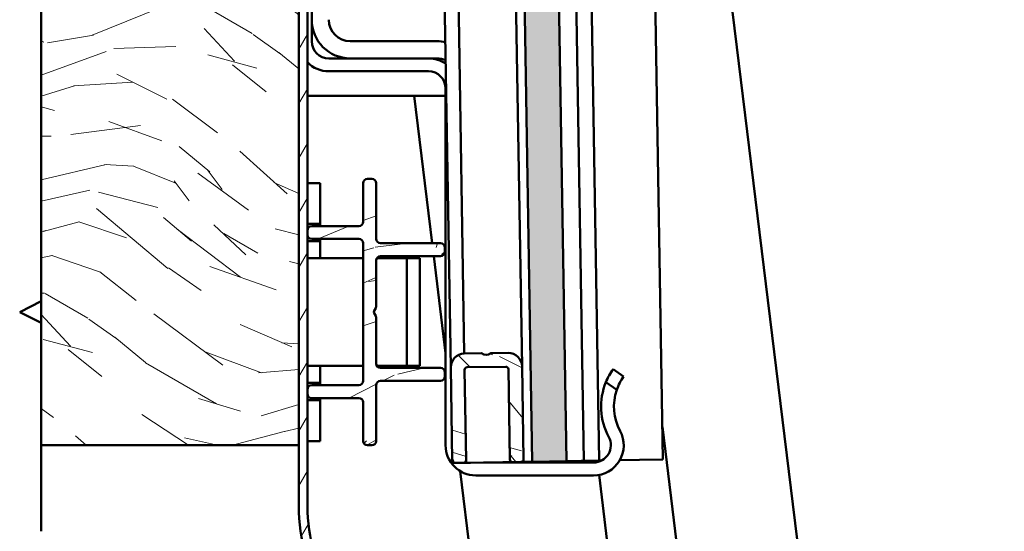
# Model space of a CAD drawing. Header units: millimetres. Extents: x 200 to 13555, y -185 to 8310.
# Tile 62 of 94: x 9220 to 9334, y 2355 to 2414. Entities that reach past the tile are written whole.
import ezdxf

# ---------------------------------------------------------------- set-up
doc = ezdxf.new("R2010")
doc.units = ezdxf.units.MM
doc.header["$LTSCALE"] = 10
doc.layers.add('Schraffur', color=7, linetype='Continuous', lineweight=18)
doc.layers.add('Sichtbare Kanten(DIN)', color=7, linetype='Continuous', lineweight=50)

msp = doc.modelspace()

# ---------------------------------------------------------------- hatches: boundary and pattern name
at = {"layer": 'Schraffur'}
h = msp.add_hatch(dxfattribs=at)
h.set_pattern_fill('WOOD', color=256, scale=38.23228370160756, angle=59.99997778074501, style=0, pattern_type=2)
h.set_pattern_definition([(55.235977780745, (-5.628720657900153, 3.249746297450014), (-243.3889018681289, -345.0921370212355), [4.603778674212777, -455.7747004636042]), (71.309877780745, (-3.003680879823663, 7.031799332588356), (43.35460227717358, 151.5566566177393), [5.848430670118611, -189.0987868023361]), (104.999977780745, (-1.129561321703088, 12.57180220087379), (-33.11013176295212, 19.11616060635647), [4.325485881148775, -49.74325967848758]), (106.847577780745, (-2.24907866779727, 16.74990429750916), (-229.0251446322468, 750.2828242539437), [8.384989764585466, -830.114636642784]), (72.994577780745, (-4.679274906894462, 24.7750072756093), (-105.825244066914, -336.2233821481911), [5.100836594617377, -504.979649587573]), (59.99997778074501, (-3.187478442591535, 29.65280771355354), (-13.99396682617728, 52.22627620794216), [9.558070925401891, -28.67421277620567]), (50.537977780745, (1.591560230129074, 37.93033809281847), (-128.690105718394, -146.4352174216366), [4.651148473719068, -227.9068486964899]), (54.28897778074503, (-14.56845346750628, 8.411108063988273), (-205.1575377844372, -278.8735245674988), [3.842306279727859, -380.3875188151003]), (59.99997778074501, (-12.32573678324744, 11.53095866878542), (-13.99396682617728, 52.22627620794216), [5.734842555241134, -32.49744114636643]), (88.30077778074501, (-9.458313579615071, 16.49747689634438), (11.61660691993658, 478.9089989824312), [5.644920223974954, -558.8489373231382]), (112.124977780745, (-9.290921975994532, 22.13992352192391), (89.08586575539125, -228.0211623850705), [8.71829881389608, -427.1960683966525]), (99.28937778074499, (-12.57448219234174, 30.21624837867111), (-50.85363651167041, 294.2414035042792), [5.433839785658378, -537.9473478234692]), (66.340177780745, (-13.45161611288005, 35.5788156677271), (119.8190369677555, 283.9971022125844), [6.924172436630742, -339.283990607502]), (48.110977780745, (-10.6729106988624, 41.9209606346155), (-366.9582395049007, -406.1902280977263), [7.423371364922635, -734.9124269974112]), (53.28997778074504, (-24.83259113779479, 14.33711601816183), (205.1563722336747, 278.8744647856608), [6.544296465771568, -647.888102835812]), (63.366477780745, (-20.92064241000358, 19.58351358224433), (272.7477719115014, 548.8778759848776), [6.510728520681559, -644.5618941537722]), (93.69007778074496, (-18.00199732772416, 25.40339578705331), (-5.122137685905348, -85.33637044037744), [6.892439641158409, -130.9558943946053]), (107.489577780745, (-18.44558627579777, 32.28152948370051), (-173.0497718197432, 541.3772437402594), [6.223756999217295, -616.1514841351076]), (74.93137778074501, (-20.31602384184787, 38.21758141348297), (110.9477264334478, 421.5607939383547), [5.935256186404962, -587.5881449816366]), (59.99997778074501, (-18.77300549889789, 43.94874582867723), (-13.99396682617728, 52.22627620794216), [4.587874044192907, -33.64440965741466]), (47.00497778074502, (-16.47906693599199, 47.92196041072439), (238.2673831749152, 259.7571925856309), [5.100836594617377, -504.979649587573]), (59.99997778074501, (5.926007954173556, 10.26413767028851), (-13.99396682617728, 52.22627620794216), [0, -38.23228370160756]), (283.151977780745, (3.635751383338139, 17.76697788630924), (-176.7938903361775, 764.2779295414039), [8.384989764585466, -830.1146366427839]), (266.564977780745, (-27.56643665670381, 28.71808993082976), (13.99393741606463, -52.22625961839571), [3.419610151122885, -82.07018483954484]), (248.129977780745, (-27.77132417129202, 25.30463402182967), (-81.58723225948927, -217.7767926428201), [5.406847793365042, -264.9363447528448]), (216.8009777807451, (-29.78538339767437, 20.28689391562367), (-161.8018216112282, -127.3170427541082), [2.911694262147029, -288.2568908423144]), (86.56507778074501, (3.635751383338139, 17.76697788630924), (-13.99402856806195, 52.22623519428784), [4.27448401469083, -81.21531097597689]), (66.709777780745, (3.891860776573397, 22.03379777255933), (-138.9355377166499, -317.1072697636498), [6.544296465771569, -647.8881028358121]), (49.87497778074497, (6.479404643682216, 28.04484152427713), (424.3068922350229, 505.5199772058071), [10.87437022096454, -1076.563760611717]), (49.69497778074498, (-1.986607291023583, 1.146969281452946), (147.8076487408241, 179.5443340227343), [4.274484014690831, -423.1740321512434]), (75.524077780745, (0.7783721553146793, 4.406759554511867), (-110.9471530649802, -421.558718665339), [7.142364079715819, -707.0946173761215]), (102.878877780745, (2.563773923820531, 11.32238916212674), (148.8111767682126, -659.8243767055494), [7.304277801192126, -723.1215907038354]), (94.69517778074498, (0.9357197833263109, 18.44290628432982), (-40.60972355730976, 464.9145773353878), [6.045059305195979, -598.4614064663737]), (69.46227778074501, (0.440908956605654, 24.467676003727), (62.47074175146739, 184.6667881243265), [6.976741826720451, -225.5811788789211]), (53.41797778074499, (2.8885131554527, 31.00098251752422), (-391.1953755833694, -524.6393754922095), [10.00634445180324, -990.6290565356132]), (51.869977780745, (-10.26413767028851, 5.926007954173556), (-147.8067579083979, -179.5448974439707), [5.406847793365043, -264.9363447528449]), (71.309877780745, (-6.925673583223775, 10.17910187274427), (43.35460227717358, 151.5566566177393), [5.848430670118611, -189.0987868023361]), (102.510377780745, (-5.051554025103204, 15.7191047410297), (120.8226926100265, -555.37142572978), [6.223756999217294, -616.1514841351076]), (104.999977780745, (-6.399728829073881, 21.79509633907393), (-33.11013176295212, 19.11616060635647), [7.028928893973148, -47.0398548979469]), (77.35397778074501, (-8.218944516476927, 28.58451224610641), (-116.0694107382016, -506.8946680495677), [6.408915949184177, -634.4800409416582]), (56.63397778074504, (-6.815865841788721, 34.83793942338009), (-338.964238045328, -510.6481324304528), [6.510728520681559, -644.5618941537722]), (42.89697778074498, (-3.235018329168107, 40.27549853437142), (290.4918843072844, 273.7501243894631), [5.200164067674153, -514.8168161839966]), (51.25397778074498, (-18.54166804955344, 10.70504662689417), (166.9226122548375, 212.6552062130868), [5.028654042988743, -497.8378589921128]), (74.93137778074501, (-15.39436550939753, 14.62703933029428), (110.9477264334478, 421.5607939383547), [5.935256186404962, -587.5881449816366]), (92.00537778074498, (-13.85134716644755, 20.35820374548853), (3.749650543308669, -222.8991342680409), [7.213667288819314, -353.4689325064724]), (109.899077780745, (-14.10377456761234, 27.56743865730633), (220.1534715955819, -612.7199182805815), [9.49670811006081, -940.1739117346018]), (75.945377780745, (-17.33611290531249, 36.49712749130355), (-43.35453118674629, -151.5567540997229), [5.566696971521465, -272.7686103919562]), (53.990977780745, (-15.98425610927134, 41.89719069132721), (224.2707644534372, 311.9838591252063), [7.304277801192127, -723.1215907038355]), (36.80097778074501, (-11.68998428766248, 47.80579068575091), (161.8018216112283, 127.317042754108), [2.911694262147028, -288.2568908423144]), (50.537977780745, (-28.47470450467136, 16.4398930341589), (-128.690105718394, -146.4352174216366), [4.651148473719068, -227.9068486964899]), (70.007977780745, (-25.51856351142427, 20.03078452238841), (144.057465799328, 402.4440569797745), [6.59992443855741, -653.3935516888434]), (97.405377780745, (-23.26212085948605, 26.23298982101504), (-82.5919093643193, 621.5948493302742), [8.182052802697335, -810.0235715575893]), (89.054577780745, (8.793431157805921, 15.23065589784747), (1.372601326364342, 308.2353679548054), [3.936243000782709, -389.6901980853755]), (70.784277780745, (8.858379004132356, 19.16637456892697), (-206.5286742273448, -587.1120992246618), [8.17314468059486, -809.140405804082]), (52.87497778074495, (11.54836662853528, 26.8841462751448), (-166.9231547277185, -212.6547413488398), [9.247165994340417, -298.9913691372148])])
h.paths.add_polyline_path([(9279.358287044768, 2362.832053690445), (9283.357738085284, 2362.898321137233), (9265.979100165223, 3411.75435651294), (9261.979649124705, 3411.688089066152)])
h = msp.add_hatch(dxfattribs=at)
h.set_pattern_fill('WOOD', color=256, scale=38.23228370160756, angle=150.00024553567, style=0, pattern_type=2)
h.set_pattern_definition([(145.23624553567, (-3.249719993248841, -5.628735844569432), (345.0932744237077, -243.3872891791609), [4.603778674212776, -455.7747004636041]), (161.31014553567, (-7.031785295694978, -3.003713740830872), (-151.5568592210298, 43.35389402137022), [5.848430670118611, -189.0987868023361]), (195.00024553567, (-12.57179692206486, -1.129620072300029), (-19.11600587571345, -33.11022109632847), [4.325485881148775, -49.74325967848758]), (196.84784553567, (-16.74989378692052, -2.24915694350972), (-750.2817539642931, -229.0286508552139), [8.384989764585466, -830.1146366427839]), (162.99484553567, (-24.77498540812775, -4.679390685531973), (336.2238766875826, -105.823672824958), [5.100836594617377, -504.979649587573]), (150.00024553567, (-29.65279281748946, -3.187617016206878), (-52.22621081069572, -13.99421089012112), [9.558070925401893, -28.67421277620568]), (140.53824553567, (-37.93034553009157, 1.591382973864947), (146.4358188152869, -128.6894213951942), [4.651148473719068, -227.9068486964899]), (144.2892455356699, (-8.411039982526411, -14.56849277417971), (278.8744833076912, -205.1562345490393), [3.842306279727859, -380.3875188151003]), (150.00024553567, (-11.53090106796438, -12.32579066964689), (-52.22621081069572, -13.99421089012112), [5.734842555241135, -32.49744114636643]), (178.30104553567, (-16.49743269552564, -9.458390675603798), (-478.9090532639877, 11.614368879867), [5.644920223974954, -558.8489373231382]), (202.12524553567, (-22.13988010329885, -9.291025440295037), (228.0207460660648, 89.0869313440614), [8.718298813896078, -427.1960683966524]), (189.28964553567, (-30.21618961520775, -12.57462339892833), (-294.2411658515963, -50.85501156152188), [5.433839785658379, -537.9473478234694]), (156.34044553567, (-35.57875280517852, -13.45178237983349), (-283.9976621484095, 119.8177097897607), [6.924172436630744, -339.283990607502]), (138.11124553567, (-41.92091075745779, -10.67310660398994), (406.1919429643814, -366.9563412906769), [7.423371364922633, -734.9124269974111]), (143.2902455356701, (-14.33699997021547, -24.83265813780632), (-278.8754235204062, 205.1550689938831), [6.544296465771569, -647.8881028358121]), (153.36674553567, (-19.58341581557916, -20.92073392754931), (-548.8791505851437, 272.7452068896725), [6.510728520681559, -644.5618941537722]), (183.69034553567, (-25.40331165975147, -18.00211604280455), (85.33639437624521, -5.121738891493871), [6.892439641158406, -130.9558943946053]), (197.48984553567, (-32.28144328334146, -18.4457371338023), (-541.3764350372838, -173.0523017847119), [6.223756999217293, -616.1514841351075]), (164.93164553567, (-38.21748647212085, -20.3162024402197), (-421.5613124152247, 110.9457563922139), [5.935256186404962, -587.5881449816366]), (150.00024553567, (-43.94865809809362, -18.77321088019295), (-52.22621081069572, -13.99421089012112), [4.587874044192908, -33.64440965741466]), (137.00524553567, (-47.92188340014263, -16.47929088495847), (-259.758306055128, 238.2661692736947), [5.100836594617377, -504.979649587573]), (150.00024553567, (-10.26416536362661, 5.925959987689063), (-52.22621081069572, -13.99421089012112), [0, -38.23228370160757]), (13.15224553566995, (-17.76699487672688, 3.635668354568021), (-764.277103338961, -176.7974619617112), [8.384989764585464, -830.1146366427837]), (356.56524553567, (-28.71796110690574, -27.5665708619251), (52.22619422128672, 13.99418147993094), [3.419610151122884, -82.07018483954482]), (338.13024553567, (-25.30450424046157, -27.77144242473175), (217.7771739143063, -81.58621454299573), [5.406847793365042, -264.9363447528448]), (306.80124553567, (-20.28675472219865, -29.78547820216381), (127.3177988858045, -161.8012266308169), [2.911694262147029, -288.2568908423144]), (176.56534553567, (-17.76699487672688, 3.635668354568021), (-52.22616979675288, -13.99427263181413), [4.27448401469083, -81.21531097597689]), (156.71004553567, (-22.03381595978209, 3.89175780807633), (317.1079190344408, -138.9340558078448), [6.544296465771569, -647.8881028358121]), (139.87524553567, (-28.04487180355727, 6.479273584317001), (-505.5219600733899, 424.3045298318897), [10.87437022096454, -1076.563760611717]), (139.69524553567, (-1.146959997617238, -1.986612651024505), (-179.5450247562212, 147.8068096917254), [4.27448401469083, -423.1740321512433]), (165.52434553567, (-4.406763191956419, 0.7783515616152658), (421.5592371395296, -110.9451830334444), [7.142364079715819, -707.0946173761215]), (192.87914553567, (-11.3224011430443, 2.563721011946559), (659.8236812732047, 148.8142602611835), [7.304277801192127, -723.1215907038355]), (184.69544553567, (-18.44291065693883, 0.9356335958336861), (-464.9143875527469, -40.61189619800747), [6.045059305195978, -598.4614064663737]), (159.46254553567, (-24.46767806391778, 0.4407946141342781), (-184.6670800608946, 62.46987876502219), [6.976741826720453, -225.5811788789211]), (143.41824553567, (-31.00099601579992, 2.888368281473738), (524.6412036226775, -391.1929238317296), [10.00634445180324, -990.6290565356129]), (141.8702455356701, (-5.925959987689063, -10.26416536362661), (179.5455881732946, -147.8059188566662), [5.406847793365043, -264.9363447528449]), (161.31014553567, (-10.1790695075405, -6.925721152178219), (-151.5568592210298, 43.35389402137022), [5.848430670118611, -189.0987868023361]), (192.51064553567, (-15.71908113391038, -5.051627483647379), (555.3708610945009, 120.8252879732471), [6.223756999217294, -616.1514841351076]), (195.00024553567, (-21.79506643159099, -6.39983068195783), (-19.11600587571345, -33.11022109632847), [7.028928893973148, -47.0398548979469]), (167.35424553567, (-28.58447383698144, -8.219078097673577), (506.8952104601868, -116.067041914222), [6.408915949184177, -634.4800409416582]), (146.6342455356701, (-34.83790757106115, -6.816028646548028), (510.6497164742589, -338.961851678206), [6.510728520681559, -644.5618941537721]), (132.89724553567, (-40.2754834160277, -3.235206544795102), (-273.7514819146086, 290.4906050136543), [5.200164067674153, -514.8168161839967]), (141.25424553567, (-10.70495997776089, -18.54171807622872), (-212.6559862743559, 166.9216184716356), [5.028654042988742, -497.8378589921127]), (164.93164553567, (-14.62696738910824, -15.3944338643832), (-421.5613124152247, 110.9457563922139), [5.935256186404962, -587.5881449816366]), (182.00564553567, (-20.35813901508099, -13.85144230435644), (222.8991167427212, 3.750692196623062), [7.213667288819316, -353.4689325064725]), (199.89934553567, (-27.56737274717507, -14.10390339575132), (612.7188894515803, 220.1563349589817), [9.49670811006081, -940.1739117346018]), (165.94564553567, (-36.49704647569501, -17.33628346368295), (151.5569567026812, -43.35382293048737), [5.566696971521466, -272.7686103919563]), (143.99124553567, (-41.89711599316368, -15.98445190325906), (-311.9849071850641, 224.2693064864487), [7.304277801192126, -723.1215907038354]), (126.8012455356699, (-47.80573605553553, -11.69020769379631), (-127.3177988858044, 161.801226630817), [2.911694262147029, -288.2568908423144]), (140.53824553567, (-16.43975996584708, -28.47478133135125), (146.4358188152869, -128.6894213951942), [4.651148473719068, -227.9068486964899]), (160.00824553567, (-20.03066526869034, -25.5186571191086), (-402.4447301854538, 144.0555850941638), [6.599924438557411, -653.3935516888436]), (187.40564553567, (-26.23288111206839, -23.26224345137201), (-621.5944633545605, -82.59481420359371), [8.182052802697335, -810.0235715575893]), (179.05484553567, (-15.23069699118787, 8.793359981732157), (-308.2353743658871, 1.371160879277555), [3.936243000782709, -389.6901980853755]), (160.78454553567, (-19.166415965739, 8.858289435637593), (587.11306436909, -206.5259305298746), [8.17314468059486, -809.1404058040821]), (142.87524553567, (-26.88420024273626, 11.54824099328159), (212.655521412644, -166.9221609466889), [9.247165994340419, -298.9913691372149])])
h.paths.add_polyline_path([(9252.175636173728, 2484.737897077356), (9222.175636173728, 2484.737897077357), (9222.175636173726, 2364.737897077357), (9252.175636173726, 2364.737897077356)])
h = msp.add_hatch(dxfattribs=at)
h.set_pattern_fill('ANSI31', color=256, scale=25.4, angle=14.999977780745, style=0)
h.set_pattern_definition([(59.99997778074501, (0, 0), (-2.749630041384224, 1.587501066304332), [])])
edge = h.paths.add_edge_path()
edge.add_line((9253.175636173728, 2478.330897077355), (9252.175636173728, 2478.330897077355))
edge.add_line((9252.175636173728, 2478.330897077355), (9252.175636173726, 2357.673273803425))
edge.add_ellipse((9272.175636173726, 2357.673273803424), major_axis=(-3.284410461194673e-13, -20.00000000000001), ratio=1, start_angle=269.9999999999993, end_angle=286.6992442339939)
edge.add_line((9253.019110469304, 2351.926316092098), (9283.878116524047, 2249.062962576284))
edge.add_ellipse((9280.04681138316, 2247.913571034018), major_axis=(1.149391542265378, -3.831305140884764), ratio=1, start_angle=80.3007557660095, end_angle=90.00000000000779, ccw=False)
edge.add_line((9284.016995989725, 2248.401048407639), (9298.70978348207, 2128.737897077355))
edge.add_line((9298.70978348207, 2128.737897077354), (9299.702329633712, 2128.859766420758))
edge.add_line((9299.702329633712, 2128.859766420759), (9285.009542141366, 2248.522917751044))
edge.add_ellipse((9280.046811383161, 2247.913571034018), major_axis=(-0.6093467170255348, 4.962730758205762), ratio=1, start_angle=269.9999999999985, end_angle=279.6992442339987)
edge.add_line((9284.835942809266, 2249.35031046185), (9253.976936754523, 2352.213663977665))
edge.add_ellipse((9272.175636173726, 2357.673273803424), major_axis=(-5.459609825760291, 18.198699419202), ratio=1, start_angle=73.30075576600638, end_angle=89.9999999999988, ccw=False)
edge.add_line((9253.175636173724, 2357.673273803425), (9253.175636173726, 2478.330897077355))
h = msp.add_hatch(dxfattribs=at)
h.set_pattern_fill('WOOD', color=256, scale=38.23228370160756, angle=30.000022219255, style=0, pattern_type=2)
h.set_pattern_definition([(25.23602221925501, (-3.249746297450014, 5.628720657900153), (-383.3269031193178, -177.164403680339), [4.603778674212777, -455.7747004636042]), (41.30992221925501, (0.9146298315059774, 7.591558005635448), (113.324430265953, 109.5747014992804), [5.848430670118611, -189.0987868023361]), (75.000022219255, (5.307663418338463, 11.4522848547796), (-19.11616060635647, 33.11013176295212), [4.325485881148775, -49.74325967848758]), (76.847622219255, (6.427180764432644, 15.63038695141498), (176.7992259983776, 764.2766952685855), [8.384989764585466, -830.114636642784]), (42.994622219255, (8.335114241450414, 23.7954295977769), (-259.7588559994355, -238.2655697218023), [5.100836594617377, -504.979649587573]), (30.000022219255, (12.06594539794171, 27.27383335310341), (13.99396682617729, 52.22627620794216), [9.558070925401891, -28.67421277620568]), (20.53802221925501, (20.34347577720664, 32.05287202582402), (-184.6664610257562, -62.47170866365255), [4.651148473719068, -227.9068486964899]), (24.28902221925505, (-8.411108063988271, 14.56845346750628), (-317.1082940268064, -138.9330337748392), [3.842306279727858, -380.3875188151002]), (30.000022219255, (-4.908934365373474, 16.14896772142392), (13.99396682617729, 52.22627620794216), [5.734842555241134, -32.49744114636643]), (58.300822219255, (0.05758386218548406, 19.01639092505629), (249.5144590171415, 408.9392492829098), [5.644920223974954, -558.8489373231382]), (82.125022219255, (3.023768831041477, 23.81919954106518), (-36.85977062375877, -242.0150806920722), [8.71829881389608, -427.1960683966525]), (69.289422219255, (4.218277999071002, 32.45528307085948), (103.0799432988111, 280.2474284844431), [5.433839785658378, -537.9473478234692]), (36.340222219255, (6.139937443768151, 37.53797102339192), (245.7647366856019, 186.0393772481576), [6.924172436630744, -339.283990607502]), (18.11102221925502, (11.71743622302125, 41.64108129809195), (-520.8901410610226, -168.2923405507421), [7.423371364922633, -734.9124269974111]), (23.29002221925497, (-14.33711601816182, 24.83259113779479), (317.1077547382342, 138.9344308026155), [6.544296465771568, -647.888102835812]), (33.366522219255, (-8.326072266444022, 27.42013500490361), (510.6451743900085, 338.9686942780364), [6.510728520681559, -644.5618941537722]), (63.690122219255, (-2.888513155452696, 31.00098251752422), (-47.1040312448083, -71.3424323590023), [6.892439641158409, -130.9558943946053]), (77.48962221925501, (0.1663896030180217, 37.17941787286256), (120.8226926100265, 555.3714257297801), [6.223756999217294, -616.1514841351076]), (44.931422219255, (1.514564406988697, 43.25540947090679), (306.8637064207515, 309.6087315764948), [5.935256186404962, -587.5881449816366]), (30.000022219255, (5.716436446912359, 47.44723753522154), (13.99396682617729, 52.22627620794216), [4.587874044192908, -33.64440965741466]), (17.00502221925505, (9.689651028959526, 49.74117609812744), (336.2241209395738, 105.8228967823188), [5.100836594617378, -504.9796495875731]), (30.000022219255, (10.26413767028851, 5.926007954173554), (13.99396682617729, 52.22627620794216), [0, -38.23228370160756]), (253.152022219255, (12.03213147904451, 13.56878783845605), (229.0303825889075, 750.2812253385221), [8.384989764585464, -830.1146366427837]), (236.565022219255, (-9.514219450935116, 38.65380637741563), (-13.9939840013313, -52.22624713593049), [3.419610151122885, -82.07018483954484]), (218.130022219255, (-11.39838298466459, 35.80010914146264), (-179.5448974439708, -147.8067579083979), [5.406847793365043, -264.9363447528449]), (186.801022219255, (-15.65147690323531, 32.46164505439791), (-203.7829865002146, -29.35904060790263), [2.91169426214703, -288.2568908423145]), (56.56512221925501, (12.03213147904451, 13.56878783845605), (13.99389284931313, 52.22627155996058), [4.274484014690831, -81.21531097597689]), (36.709822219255, (14.38733589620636, 17.13590938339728), (-278.8751809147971, -205.1553987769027), [6.544296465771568, -647.888102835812]), (19.87502221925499, (19.63373346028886, 21.04785811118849), (620.220361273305, 225.6401773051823), [10.87437022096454, -1076.563760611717]), (19.69502221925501, (-1.146969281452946, 1.986607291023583), (217.7772824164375, 81.58629890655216), [4.274484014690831, -423.1740321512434]), (45.52412221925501, (2.877467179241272, 3.427181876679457), (-306.8621722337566, -309.6072210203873), [7.142364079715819, -707.0946173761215]), (72.878922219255, (7.881481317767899, 8.52359579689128), (-201.0374279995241, -645.8304165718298), [7.304277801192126, -723.1215907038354]), (64.69522221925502, (10.03179822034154, 15.50417325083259), (197.2879084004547, 422.9328493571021), [6.045059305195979, -598.4614064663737]), (39.46232221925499, (12.61566009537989, 20.96918429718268), (146.4345435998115, 128.6908724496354), [6.976741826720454, -225.5811788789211]), (23.4180222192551, (18.00199732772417, 25.40339578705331), (-601.104620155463, -258.7538054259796), [10.00634445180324, -990.6290565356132]), (21.87002221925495, (-5.926007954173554, 10.26413767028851), (-217.7767926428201, -81.58723225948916), [5.406847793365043, -264.9363447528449]), (41.30992221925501, (-0.9082678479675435, 12.27819689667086), (113.324430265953, 109.5747014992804), [5.848430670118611, -189.0987868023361]), (72.510422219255, (3.484765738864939, 16.13892374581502), (-173.0497718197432, -541.3772437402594), [6.223756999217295, -616.1514841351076]), (75.000022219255, (5.35520330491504, 22.07497567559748), (-19.11616060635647, 33.11013176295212), [7.028928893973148, -47.0398548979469]), (47.354022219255, (7.174418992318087, 28.86439158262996), (-353.9660968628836, -380.9492287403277), [6.408915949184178, -634.4800409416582]), (26.63402221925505, (11.51623070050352, 33.57848240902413), (-548.8754957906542, -272.7525617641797), [6.510728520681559, -644.5618941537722]), (12.89702221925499, (17.3361129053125, 36.49712749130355), (388.4483423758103, 91.82892113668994), [5.200164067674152, -514.8168161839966]), (21.25402221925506, (-10.70504662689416, 18.54166804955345), (250.8867476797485, 100.7036992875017), [5.028654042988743, -497.8378589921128]), (44.931422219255, (-6.018407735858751, 20.36456572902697), (306.8637064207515, 309.6087315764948), [5.935256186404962, -587.5881449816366]), (62.005422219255, (-1.816535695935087, 24.55639379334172), (-108.2021233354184, -194.9112219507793), [7.213667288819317, -353.4689325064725]), (79.899122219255, (1.569468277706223, 30.92599069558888), (-115.7009630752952, -640.7078401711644), [9.496708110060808, -940.1739117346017]), (45.94542221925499, (3.235018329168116, 40.27549853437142), (-113.3244174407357, -109.5748214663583), [5.566696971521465, -272.7686103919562]), (23.99102221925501, (7.105789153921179, 44.27616505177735), (350.2159863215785, 158.0508369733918), [7.304277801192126, -723.1215907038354]), (6.801022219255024, (13.77903533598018, 47.24603201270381), (203.7829865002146, 29.35904060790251), [2.91169426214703, -288.2568908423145]), (20.53802221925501, (-16.43989303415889, 28.47470450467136), (-184.6664610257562, -62.47170866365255), [4.651148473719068, -227.9068486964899]), (40.008022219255, (-12.08435535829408, 30.10644063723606), (325.9792390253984, 276.4982968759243), [6.599924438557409, -653.3935516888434]), (67.40542221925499, (-7.029119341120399, 34.34949058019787), (239.2702834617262, 579.6130706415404), [8.182052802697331, -810.023571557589]), (59.05462221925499, (15.23065589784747, 8.79343115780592), (155.3061850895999, 266.2534787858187), [3.936243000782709, -389.6901980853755]), (40.784322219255, (17.25475909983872, 12.16939115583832), (-472.4148138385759, -405.1900220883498), [8.17314468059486, -809.1404058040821]), (22.87502221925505, (23.44323843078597, 17.50818850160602), (-250.8869850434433, -100.7030254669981), [9.247165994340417, -298.9913691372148])])
edge = h.paths.add_edge_path()
edge.add_ellipse((9259.175636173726, 2372.237897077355), major_axis=(-7.097352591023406e-15, -0.4999999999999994), ratio=1, start_angle=8.142219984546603e-13, end_angle=90.00000000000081)
edge.add_line((9259.675636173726, 2372.237897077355), (9259.675636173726, 2388.237897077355))
edge.add_ellipse((9259.175636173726, 2388.237897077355), major_axis=(0.4999999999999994, -7.097352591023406e-15), ratio=1, start_angle=8.142219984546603e-13, end_angle=90.00000000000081)
edge.add_line((9259.175636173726, 2388.737897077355), (9253.675636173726, 2388.737897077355))
edge.add_ellipse((9253.675636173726, 2389.237897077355), major_axis=(-9.317798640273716e-15, -0.4999999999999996), ratio=1, start_angle=270.0000000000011, end_angle=360.0000000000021, ccw=False)
edge.add_line((9253.175636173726, 2389.237897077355), (9253.175636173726, 2389.737897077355))
edge.add_ellipse((9253.675636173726, 2389.737897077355), major_axis=(-0.5000000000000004, 7.583075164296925e-15), ratio=1, start_angle=269.9999999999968, end_angle=360.00000000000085, ccw=False)
edge.add_line((9253.675636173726, 2390.237897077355), (9259.175636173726, 2390.237897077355))
edge.add_ellipse((9259.175636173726, 2390.737897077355), major_axis=(-1.042802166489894e-14, -0.5000000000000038), ratio=1, start_angle=3.23051825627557e-12, end_angle=90.00000000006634)
edge.add_line((9259.675636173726, 2390.737897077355), (9259.675636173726, 2395.237897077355))
edge.add_ellipse((9260.175636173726, 2395.237897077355), major_axis=(-0.5000000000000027, 4.876906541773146e-15), ratio=1, start_angle=270.00000000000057, end_angle=360.00000000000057, ccw=False)
edge.add_line((9260.175636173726, 2395.737897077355), (9260.675636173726, 2395.737897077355))
edge.add_ellipse((9260.675636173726, 2395.237897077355), major_axis=(5.98712956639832e-15, 0.5000000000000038), ratio=1, start_angle=269.99999999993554, end_angle=360.0000000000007, ccw=False)
edge.add_line((9261.175636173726, 2395.237897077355), (9261.175636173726, 2388.737897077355))
edge.add_ellipse((9261.675636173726, 2388.737897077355), major_axis=(-0.5000000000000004, 7.097352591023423e-15), ratio=1, start_angle=8.142219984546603e-13, end_angle=90.00000000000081)
edge.add_line((9261.675636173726, 2388.237897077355), (9268.675636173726, 2388.237897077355))
edge.add_ellipse((9268.675636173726, 2387.737897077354), major_axis=(1.042802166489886e-14, 0.4999999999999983), ratio=1, start_angle=270.00000000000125, end_angle=360.00000000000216, ccw=False)
edge.add_line((9269.175636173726, 2387.737897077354), (9269.175636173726, 2387.237897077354))
edge.add_ellipse((9268.675636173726, 2387.237897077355), major_axis=(0.5000000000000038, -5.987129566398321e-15), ratio=1, start_angle=269.99999999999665, end_angle=360.0000000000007, ccw=False)
edge.add_line((9268.675636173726, 2386.737897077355), (9261.675636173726, 2386.737897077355))
edge.add_ellipse((9261.675636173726, 2386.237897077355), major_axis=(7.097352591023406e-15, 0.4999999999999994), ratio=1, start_angle=8.142219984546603e-13, end_angle=90.00000000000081)
edge.add_line((9261.175636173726, 2386.237897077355), (9261.175636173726, 2380.837897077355))
edge.add_ellipse((9260.875636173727, 2380.837897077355), major_axis=(0.150000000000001, 0.2598076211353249), ratio=1, start_angle=270.00000000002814, end_angle=300.0000000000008, ccw=False)
edge.add_line((9261.135443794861, 2380.687897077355), (9260.962238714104, 2380.387897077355))
edge.add_ellipse((9261.22204633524, 2380.237897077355), major_axis=(-0.1499999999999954, 0.2598076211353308), ratio=1, start_angle=29.99999999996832, end_angle=89.9999999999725)
edge.add_line((9260.962238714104, 2380.087897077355), (9261.135443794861, 2379.787897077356))
edge.add_ellipse((9260.875636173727, 2379.637897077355), major_axis=(7.908269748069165e-15, 0.2999999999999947), ratio=1, start_angle=270.00000000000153, end_angle=300.00000000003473, ccw=False)
edge.add_line((9261.175636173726, 2379.637897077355), (9261.175636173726, 2374.237897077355))
edge.add_ellipse((9261.675636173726, 2374.237897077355), major_axis=(-0.4999999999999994, 7.097352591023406e-15), ratio=1, start_angle=8.142219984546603e-13, end_angle=89.99999999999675)
edge.add_line((9261.675636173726, 2373.737897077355), (9268.675636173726, 2373.737897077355))
edge.add_ellipse((9268.675636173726, 2373.237897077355), major_axis=(1.153824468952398e-14, 0.499999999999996), ratio=1, start_angle=270.0000000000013, end_angle=360.00000000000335, ccw=False)
edge.add_line((9269.175636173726, 2373.237897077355), (9269.175636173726, 2372.737897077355))
edge.add_ellipse((9268.675636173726, 2372.737897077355), major_axis=(0.5000000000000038, -5.987129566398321e-15), ratio=1, start_angle=269.99999999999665, end_angle=360.0000000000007, ccw=False)
edge.add_line((9268.675636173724, 2372.237897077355), (9261.675636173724, 2372.237897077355))
edge.add_ellipse((9261.675636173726, 2371.737897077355), major_axis=(9.317798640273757e-15, 0.5000000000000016), ratio=1, start_angle=2.086443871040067e-12, end_angle=90.00000000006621)
edge.add_line((9261.175636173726, 2371.737897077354), (9261.175636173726, 2365.237897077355))
edge.add_ellipse((9260.675636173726, 2365.237897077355), major_axis=(0.5000000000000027, -4.876906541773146e-15), ratio=1, start_angle=270.00000000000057, end_angle=360.00000000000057, ccw=False)
edge.add_line((9260.675636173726, 2364.737897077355), (9260.175636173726, 2364.737897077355))
edge.add_ellipse((9260.175636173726, 2365.237897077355), major_axis=(-5.98712956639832e-15, -0.5000000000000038), ratio=1, start_angle=270.0000000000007, end_angle=360.0000000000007, ccw=False)
edge.add_line((9259.675636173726, 2365.237897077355), (9259.675636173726, 2369.737897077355))
edge.add_ellipse((9259.175636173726, 2369.737897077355), major_axis=(0.499999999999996, -4.876906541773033e-15), ratio=1, start_angle=5.59777623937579e-13, end_angle=90.00000000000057)
edge.add_line((9259.175636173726, 2370.237897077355), (9253.675636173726, 2370.237897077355))
edge.add_ellipse((9253.675636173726, 2370.737897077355), major_axis=(-8.20757561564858e-15, -0.5000000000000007), ratio=1, start_angle=270.0000000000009, end_angle=360.00000000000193, ccw=False)
edge.add_line((9253.175636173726, 2370.737897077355), (9253.175636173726, 2371.237897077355))
edge.add_ellipse((9253.675636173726, 2371.237897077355), major_axis=(-0.4999999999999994, 8.762687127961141e-15), ratio=1, start_angle=269.99999999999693, end_angle=360.000000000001, ccw=False)
edge.add_line((9253.675636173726, 2371.737897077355), (9259.175636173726, 2371.737897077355))
h = msp.add_hatch(dxfattribs=at)
h.set_pattern_fill('WOOD', color=256, scale=38.23228370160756, angle=120.00017538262, style=0, pattern_type=2)
h.set_pattern_definition([(115.23617538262, (-5.62871197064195, -3.249761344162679), (177.1654283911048, -383.3264295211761), [4.603778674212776, -455.774700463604]), (131.31007538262, (-7.591560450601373, 0.9146095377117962), (-109.5750044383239, 113.3241373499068), [5.848430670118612, -189.0987868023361]), (165.00017538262, (-11.45229904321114, 5.30763280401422), (-33.11008066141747, -19.11624911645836), [4.325485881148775, -49.74325967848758]), (166.84777538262, (-15.63040413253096, 6.427138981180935), (-764.2771678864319, 176.7971829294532), [8.384989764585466, -830.114636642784]), (132.99477538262, (-23.79545187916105, 8.335050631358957), (238.2662641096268, -259.758219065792), [5.100836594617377, -504.979649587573]), (120.00017538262, (-27.27386560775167, 12.06587248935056), (-52.22631361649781, 13.99382721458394), [9.558070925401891, -28.67421277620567]), (110.5381753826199, (-32.0529264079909, 20.34339009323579), (62.4722023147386, -184.6662940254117), [4.651148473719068, -227.9068486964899]), (114.28917538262, (-14.56843098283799, -8.41114700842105), (138.9338814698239, -317.1079226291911), [3.842306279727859, -380.3875188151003]), (120.00017538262, (-16.14895459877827, -4.908977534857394), (-52.22631361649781, 13.99382721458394), [5.734842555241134, -32.49744114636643]), (148.30097538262, (-19.01639107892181, 0.05753302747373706), (-408.9399162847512, 249.513365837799), [5.644920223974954, -558.8489373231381]), (172.12517538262, (-23.81920762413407, 3.023705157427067), (242.015179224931, -36.85912366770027), [8.718298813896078, -427.1960683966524]), (159.28957538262, (-32.4552943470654, 4.218191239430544), (-280.2477040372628, 103.0791941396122), [5.433839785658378, -537.9473478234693]), (126.34037538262, (-37.53798743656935, 6.139837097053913), (-186.0400342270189, 245.764239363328), [6.924172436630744, -339.283990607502]), (108.1111753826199, (-41.64111262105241, 11.71732490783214), (168.2937329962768, -520.8896911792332), [7.423371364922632, -734.912426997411]), (113.2901753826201, (-24.83255281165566, -14.3371824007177), (-138.9352784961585, 317.1073833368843), [6.544296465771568, -647.888102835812]), (123.36667538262, (-27.42011274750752, -8.326145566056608), (-338.970059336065, 510.6442682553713), [6.510728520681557, -644.5618941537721]), (153.69027538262, (-31.00097479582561, -2.888596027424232), (71.34255827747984, -47.1038405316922), [6.892439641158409, -130.9558943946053]), (167.48977538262, (-37.17941831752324, 0.16629021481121), (-555.3717487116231, 120.8212079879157), [6.223756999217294, -616.1514841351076]), (134.93157538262, (-43.2554135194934, 1.514448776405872), (-309.6095518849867, 306.8628787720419), [5.935256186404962, -587.5881449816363]), (120.00017538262, (-47.44725281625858, 5.716309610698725), (-52.22631361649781, 13.99382721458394), [4.587874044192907, -33.64440965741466]), (107.00517538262, (-49.74120200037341, 9.689518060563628), (-105.8237955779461, 336.2238380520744), [5.100836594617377, -504.979649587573]), (120.00017538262, (-5.926035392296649, 10.26412182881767), (-52.22631361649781, 13.99382721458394), [0, -38.23228370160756]), (343.1521753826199, (-13.56882000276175, 12.03209520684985), (-750.2818375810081, 229.0283769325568), [8.384989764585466, -830.114636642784]), (326.56517538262, (-38.65378094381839, -9.51432278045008), (52.22628454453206, -13.99384438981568), [3.419610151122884, -82.07018483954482]), (308.13017538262, (-35.8000786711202, -11.39847868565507), (147.8072378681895, -179.5445023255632), [5.406847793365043, -264.9363447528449]), (276.80117538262, (-32.46160321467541, -15.65156367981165), (29.35958536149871, -203.782908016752), [2.91169426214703, -288.2568908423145]), (146.56527538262, (-13.56882000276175, 12.03209520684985), (-52.22630896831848, 13.99375323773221), [4.274484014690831, -81.21531097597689]), (126.70997538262, (-17.13594784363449, 14.3872900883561), (205.1561442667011, -278.8746324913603), [6.544296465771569, -647.8881028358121]), (109.87517538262, (-21.04791059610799, 19.63367719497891), (-225.6418352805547, 620.2197580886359), [10.87437022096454, -1076.563760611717]), (109.69517538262, (-1.986604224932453, -1.146974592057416), (-81.5868810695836, 217.7770643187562), [4.274484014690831, -423.1740321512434]), (135.5242753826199, (-3.427189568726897, 2.877458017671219), (309.608041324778, -306.861344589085), [7.142364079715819, -707.0946173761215]), (162.87907538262, (-8.523616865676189, 7.881458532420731), (645.8309539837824, -201.035701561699), [7.304277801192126, -723.1215907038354]), (154.69537538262, (-15.50420006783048, 10.03175677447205), (-422.9333767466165, 197.2867778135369), [6.045059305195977, -598.4614064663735]), (129.46247538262, (-20.96921802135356, 12.61560404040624), (-128.6912638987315, 146.434199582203), [6.976741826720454, -225.5811788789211]), (113.41817538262, (-25.40344390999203, 18.0019294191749), (258.7554123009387, -601.1039284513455), [10.00634445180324, -990.6290565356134]), (111.8701753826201, (-10.26412182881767, -5.926035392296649), (81.58781442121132, -217.7765745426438), [5.406847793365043, -264.9363447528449]), (131.31007538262, (-12.27819446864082, -0.9083006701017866), (-109.5750044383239, 113.3241373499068), [5.848430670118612, -189.0987868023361]), (162.51057538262, (-16.13893306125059, 3.484722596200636), (541.3777063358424, -173.0483246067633), [6.223756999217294, -616.1514841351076]), (165.00017538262, (-22.07498999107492, 5.355144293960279), (-33.11008066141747, -19.11624911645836), [7.028928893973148, -47.0398548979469]), (137.35417538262, (-28.86441076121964, 7.174341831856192), (380.9501749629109, -353.9650785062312), [6.408915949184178, -634.4800409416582]), (116.6341753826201, (-33.57851319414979, 11.51614093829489), (272.7540290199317, -548.8747666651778), [6.510728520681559, -644.5618941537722]), (102.8971753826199, (-36.49717383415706, 17.3360153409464), (-91.82995953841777, 388.4480968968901), [5.200164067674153, -514.8168161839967]), (111.25417538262, (-18.54163943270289, -10.70509619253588), (-100.7043699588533, 250.8864784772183), [5.028654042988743, -497.8378589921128]), (134.93157538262, (-20.36454964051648, -6.01846217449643), (-309.6095518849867, 306.8628787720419), [5.935256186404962, -587.5881449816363]), (152.00557538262, (-24.55638893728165, -1.816601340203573), (194.9115111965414, -108.2016022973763), [7.213667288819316, -353.4689325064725]), (169.89927538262, (-30.92599489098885, 1.569385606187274), (640.7081494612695, -115.6992503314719), [9.496708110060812, -940.1739117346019]), (135.94557538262, (-40.27550718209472, 3.234910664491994), (109.5751244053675, -113.3241245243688), [5.566696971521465, -272.7686103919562]), (113.9911753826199, (-44.27618404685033, 7.105670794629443), (-158.0517731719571, 350.2155638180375), [7.304277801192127, -723.1215907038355]), (96.80117538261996, (-47.24606884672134, 13.77890903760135), (-29.35958536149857, 203.782908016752), [2.91169426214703, -288.2568908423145]), (110.5381753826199, (-28.47466055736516, -16.43996915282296), (62.4722023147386, -184.6662940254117), [4.651148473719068, -227.9068486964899]), (130.00817538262, (-30.10640833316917, -12.08443583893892), (-276.4991682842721, 325.9784998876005), [6.59992443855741, -653.3935516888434]), (157.40557538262, (-34.34947178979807, -7.029211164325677), (-579.6137102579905, 239.2687340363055), [8.182052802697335, -810.0235715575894]), (149.05477538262, (-8.79347187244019, 15.2306323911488), (-266.2538939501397, 155.3054733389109), [3.936243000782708, -389.6901980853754]), (130.78447538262, (-12.16943728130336, 17.25472656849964), (405.1912849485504, -472.41373068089), [8.17314468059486, -809.1404058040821]), (112.87517538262, (-17.50825117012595, 23.44319162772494), (100.7036961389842, -250.8867158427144), [9.247165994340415, -298.9913691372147])])
edge = h.paths.add_edge_path()
edge.add_ellipse((9278.053495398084, 2363.110475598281), major_axis=(0.2999588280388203, 0.004970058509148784), ratio=1, start_angle=270.000000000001, end_angle=360.0000000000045)
edge.add_line((9278.353454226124, 2363.11544565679), (9278.174532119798, 2373.913963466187))
edge.add_ellipse((9276.57475170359, 2373.887456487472), major_axis=(-0.02650697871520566, 1.599780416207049), ratio=1, start_angle=269.9999999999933, end_angle=359.9999999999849)
edge.add_line((9276.548244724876, 2375.487236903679), (9274.527672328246, 2375.453757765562))
edge.add_ellipse((9273.988654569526, 2376.04490906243), major_axis=(0.5390177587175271, -0.5911512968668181), ratio=0.9999999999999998, start_angle=277.1807557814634, end_angle=359.999999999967, ccw=False)
edge.add_line((9273.469517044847, 2375.436225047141), (9271.448944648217, 2375.402745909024))
edge.add_ellipse((9271.475451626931, 2373.802965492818), major_axis=(-1.599780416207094, -0.02650697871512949), ratio=1, start_angle=269.9999999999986, end_angle=359.9999999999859)
edge.add_line((9269.875671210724, 2373.776458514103), (9270.05459331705, 2362.977940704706))
edge.add_ellipse((9270.354552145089, 2362.982910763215), major_axis=(0.004970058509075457, -0.2999588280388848), ratio=1, start_angle=269.9999999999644, end_angle=359.9999999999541)
edge.add_line((9270.359522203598, 2362.682951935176), (9271.359384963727, 2362.699518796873))
edge.add_ellipse((9271.354414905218, 2362.999477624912), major_axis=(0.2999588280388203, 0.004970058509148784), ratio=1, start_angle=270.000000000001, end_angle=360.0000000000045)
edge.add_line((9271.654373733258, 2363.004447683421), (9271.48042168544, 2373.50300666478))
edge.add_ellipse((9271.780380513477, 2373.507976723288), major_axis=(-0.004970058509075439, 0.2999588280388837), ratio=1, start_angle=0, end_angle=89.9999999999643, ccw=False)
edge.add_line((9271.77541045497, 2373.807935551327), (9276.27479287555, 2373.882486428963))
edge.add_ellipse((9276.27976293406, 2373.582527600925), major_axis=(0.2999588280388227, 0.004970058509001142), ratio=1, start_angle=0, end_angle=90.00000000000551, ccw=False)
edge.add_line((9276.5797217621, 2373.587497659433), (9276.753673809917, 2363.088938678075))
edge.add_ellipse((9277.053632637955, 2363.093908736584), major_axis=(0.004970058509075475, -0.2999588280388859), ratio=1, start_angle=269.9999999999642, end_angle=359.9999999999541)
edge.add_line((9277.058602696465, 2362.793949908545), (9278.058465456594, 2362.810516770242))

# ---------------------------------------------------------------- linework, layer by layer
at = {"layer": 'Sichtbare Kanten(DIN)'}
for p, q in [((9269.875671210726, 2373.776458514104), (9252.65027676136, 3413.383763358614)), ((9261.979649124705, 3411.688089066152), (9279.358287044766, 2362.832053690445)), ((9283.357738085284, 2362.898321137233), (9265.979100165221, 3411.754356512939)), ((9294.57276786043, 2363.084144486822), (9277.222335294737, 3410.237897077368)), ((9287.157216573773, 2362.961275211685), (9269.819435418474, 3409.351474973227)), ((9278.1745321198, 2373.913963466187), (9261.075514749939, 3405.894009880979)), ((9285.357463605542, 2362.931454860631), (9268.119644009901, 3403.288656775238)), ((9271.448944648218, 2375.402745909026), (9254.446374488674, 3401.561896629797)), ((9292.30942615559, 2499.684010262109), (9334.331315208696, 2157.443043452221)), ((9222.175636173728, 2484.737897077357), (9222.175636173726, 2364.737897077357)), ((9252.175636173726, 2364.737897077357), (9252.175636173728, 2484.737897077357)), ((9252.175636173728, 2478.330897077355), (9252.175636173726, 2357.673273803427)), ((9253.175636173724, 2357.673273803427), (9253.175636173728, 2478.330897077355)), ((9253.675636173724, 2411.737897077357), (9253.675636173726, 2464.737897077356)), ((9268.275636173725, 2411.737897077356), (9258.175636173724, 2411.737897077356)), ((9267.275636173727, 2409.737897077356), (9255.675636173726, 2409.737897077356)), ((9258.175636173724, 2409.737897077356), (9268.275636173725, 2409.737897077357)), ((9255.675636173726, 2408.237897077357), (9267.275636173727, 2408.237897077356)), ((9269.275636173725, 2406.237897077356), (9269.275636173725, 2364.737897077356)), ((9253.175636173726, 2405.377872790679), (9253.575636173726, 2405.377872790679)), ((9269.275636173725, 2405.377872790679), (9253.575636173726, 2405.37787279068)), ((9267.70790931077, 2388.237897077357), (9265.603385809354, 2405.377872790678)), ((9253.175636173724, 2395.237897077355), (9254.675636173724, 2395.237897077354)), ((9254.675636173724, 2395.237897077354), (9254.675636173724, 2390.487897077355)), ((9259.675636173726, 2395.237897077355), (9259.675636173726, 2390.737897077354)), ((9260.675636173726, 2395.737897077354), (9260.175636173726, 2395.737897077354)), ((9261.175636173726, 2388.737897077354), (9261.175636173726, 2395.237897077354)), ((9254.675636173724, 2390.487897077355), (9253.175636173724, 2390.487897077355)), ((9253.175636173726, 2389.737897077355), (9253.175636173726, 2389.237897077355)), ((9259.175636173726, 2390.237897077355), (9253.675636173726, 2390.237897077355)), ((9254.675636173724, 2390.237897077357), (9254.675636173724, 2390.487897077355)), ((9253.175636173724, 2388.487897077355), (9254.675636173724, 2388.487897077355)), ((9253.675636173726, 2388.737897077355), (9259.175636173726, 2388.737897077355)), ((9254.675636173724, 2388.487897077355), (9254.675636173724, 2388.737897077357)), ((9254.675636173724, 2388.487897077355), (9254.675636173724, 2386.487897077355)), ((9259.675636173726, 2388.237897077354), (9259.675636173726, 2372.237897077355)), ((9268.675636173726, 2388.237897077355), (9261.675636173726, 2388.237897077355)), ((9269.175636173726, 2387.237897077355), (9269.175636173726, 2387.737897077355)), ((9253.175636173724, 2386.487897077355), (9255.675636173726, 2386.487897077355)), ((9259.675636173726, 2386.487897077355), (9255.675636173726, 2386.487897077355)), ((9261.175636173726, 2380.837897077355), (9261.175636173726, 2386.237897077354)), ((9263.768114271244, 2386.487897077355), (9261.242623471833, 2386.487897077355)), ((9261.675636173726, 2386.737897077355), (9268.675636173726, 2386.737897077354)), ((9264.768114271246, 2386.487897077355), (9263.768114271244, 2386.487897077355)), ((9266.268114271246, 2386.487897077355), (9264.768114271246, 2386.487897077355)), ((9264.768114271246, 2373.987897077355), (9264.768114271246, 2386.487897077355)), ((9266.268114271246, 2373.987897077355), (9266.268114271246, 2386.487897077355)), ((9269.275636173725, 2375.469780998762), (9267.892086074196, 2386.737897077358)), ((9219.675636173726, 2380.237897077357), (9222.175636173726, 2381.487897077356)), ((9260.962238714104, 2380.387897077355), (9261.135443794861, 2380.687897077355)), ((9219.675636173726, 2380.237897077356), (9222.175636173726, 2378.987897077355)), ((9261.135443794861, 2379.787897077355), (9260.962238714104, 2380.087897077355)), ((9261.175636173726, 2374.237897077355), (9261.175636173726, 2379.637897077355)), ((9273.469517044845, 2375.43622504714), (9271.448944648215, 2375.402745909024)), ((9276.548244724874, 2375.487236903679), (9274.527672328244, 2375.453757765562)), ((9255.675636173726, 2373.987897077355), (9253.175636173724, 2373.987897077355)), ((9254.675636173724, 2373.987897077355), (9254.675636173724, 2371.987897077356)), ((9255.675636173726, 2373.987897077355), (9259.675636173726, 2373.987897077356)), ((9261.242623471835, 2373.987897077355), (9263.768114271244, 2373.987897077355)), ((9268.675636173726, 2373.737897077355), (9261.675636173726, 2373.737897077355)), ((9263.768114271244, 2373.987897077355), (9264.768114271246, 2373.987897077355)), ((9264.768114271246, 2373.987897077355), (9266.268114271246, 2373.987897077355)), ((9269.875671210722, 2373.776458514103), (9270.05459331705, 2362.977940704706)), ((9271.654373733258, 2363.004447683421), (9271.480421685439, 2373.503006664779)), ((9271.775410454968, 2373.807935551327), (9276.27479287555, 2373.882486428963)), ((9276.579721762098, 2373.587497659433), (9276.753673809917, 2363.088938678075)), ((9278.353454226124, 2363.11544565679), (9278.174532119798, 2373.913963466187)), ((9290.00223900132, 2372.737897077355), (9288.783889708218, 2373.612897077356)), ((9261.675636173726, 2372.237897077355), (9268.675636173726, 2372.237897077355)), ((9269.175636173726, 2372.737897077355), (9269.175636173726, 2373.237897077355)), ((9253.175636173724, 2371.987897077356), (9254.675636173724, 2371.987897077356)), ((9253.175636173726, 2371.237897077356), (9253.175636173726, 2370.737897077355)), ((9259.175636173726, 2371.737897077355), (9253.675636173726, 2371.737897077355)), ((9254.675636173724, 2371.737897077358), (9254.675636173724, 2371.987897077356)), ((9261.175636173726, 2365.237897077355), (9261.175636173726, 2371.737897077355)), ((9287.939000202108, 2372.089752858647), (9289.200045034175, 2371.184089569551)), ((9253.175636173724, 2369.987897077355), (9254.675636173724, 2369.987897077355)), ((9253.675636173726, 2370.237897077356), (9259.175636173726, 2370.237897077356)), ((9254.675636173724, 2369.987897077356), (9254.675636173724, 2370.237897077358)), ((9254.675636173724, 2369.987897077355), (9254.675636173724, 2365.237897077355)), ((9259.675636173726, 2369.737897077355), (9259.675636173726, 2365.237897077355)), ((9321.06395570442, 2150.619886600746), (9294.509766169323, 2366.886496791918)), ((9222.175636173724, 2364.73789707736), (9222.175636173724, 2354.737897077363)), ((9222.175636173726, 2364.737897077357), (9252.175636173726, 2364.737897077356)), ((9254.675636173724, 2365.237897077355), (9253.175636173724, 2365.237897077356)), ((9260.175636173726, 2364.737897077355), (9260.675636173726, 2364.737897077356)), ((9278.358424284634, 2362.815486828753), (9278.353454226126, 2363.11544565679)), ((9294.57276786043, 2363.084144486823), (9291.860468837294, 2363.039204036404)), ((9270.059563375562, 2362.677981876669), (9270.054593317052, 2362.977940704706)), ((9270.059563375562, 2362.677981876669), (9270.3595222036, 2362.682951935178)), ((9270.359522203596, 2362.682951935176), (9271.359384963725, 2362.699518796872)), ((9271.659343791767, 2362.704488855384), (9271.35938496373, 2362.699518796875)), ((9271.659343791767, 2362.704488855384), (9271.654373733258, 2363.004447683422)), ((9271.659343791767, 2362.704488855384), (9272.159275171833, 2362.712772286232)), ((9275.941836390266, 2362.775446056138), (9272.159275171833, 2362.712772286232)), ((9286.509035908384, 2362.737897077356), (9273.675636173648, 2362.737897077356)), ((9275.941836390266, 2362.775446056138), (9276.394928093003, 2362.78295339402)), ((9277.058602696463, 2362.793949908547), (9276.394928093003, 2362.782953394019)), ((9277.058602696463, 2362.793949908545), (9278.058465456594, 2362.810516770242)), ((9278.264744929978, 2362.813934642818), (9278.058465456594, 2362.810516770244)), ((9278.264744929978, 2362.813934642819), (9278.358424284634, 2362.815486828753)), ((9278.658383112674, 2362.820456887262), (9278.358424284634, 2362.815486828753)), ((9279.358287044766, 2362.83205369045), (9278.658383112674, 2362.820456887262)), ((9279.358287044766, 2362.832053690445), (9283.357738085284, 2362.898321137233)), ((9285.057504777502, 2362.926484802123), (9283.357738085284, 2362.898321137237)), ((9285.35746360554, 2362.931454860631), (9285.057504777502, 2362.926484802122)), ((9285.35746360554, 2362.931454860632), (9285.857394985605, 2362.93973829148)), ((9286.091945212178, 2362.943624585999), (9285.857394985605, 2362.939738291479)), ((9286.091945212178, 2362.943624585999), (9286.389668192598, 2362.948557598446)), ((9287.154980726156, 2362.961238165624), (9286.389668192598, 2362.948557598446)), ((9286.932102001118, 2362.957545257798), (9286.952946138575, 2362.787783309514)), ((9287.154980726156, 2362.961238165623), (9287.157216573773, 2362.961275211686)), ((9287.157216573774, 2362.961275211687), (9287.436414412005, 2362.96590127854)), ((9289.547584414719, 2363.00088154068), (9291.860468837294, 2363.039204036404)), ((9284.709335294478, 2249.772335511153), (9270.960805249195, 2361.745174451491)), ((9272.775636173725, 2361.237897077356), (9286.509035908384, 2361.237897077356)), ((9287.136290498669, 2361.294562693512), (9312.577916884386, 2154.089056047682))]:
    msp.add_line(p, q, dxfattribs=at)
for centre, radius, start, end in [((9258.175636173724, 2414.237897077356), 4.5, 180, 270), ((9258.175636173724, 2414.237897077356), 2.499999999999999, 180, 270), ((9255.675636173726, 2411.737897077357), 2.000000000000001, 180, 270), ((9268.275636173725, 2407.237897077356), 4.500000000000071, 77.51523653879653, 90), ((9255.675636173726, 2411.737897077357), 3.499999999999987, 224.4153085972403, 270), ((9267.275636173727, 2406.237897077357), 3.499999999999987, 54.85519492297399, 90), ((9268.275636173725, 2407.237897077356), 2.500000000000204, 66.22915426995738, 90), ((9267.275636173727, 2406.237897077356), 2.000000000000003, 0, 90), ((9260.175636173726, 2395.237897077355), 0.4999999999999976, 90, 180), ((9260.675636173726, 2395.237897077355), 0.4999999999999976, 0, 90), ((9259.175636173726, 2390.737897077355), 0.4999999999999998, 270, 0), ((9253.675636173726, 2389.737897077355), 0.4999999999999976, 90, 180), ((9253.675636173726, 2389.237897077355), 0.4999999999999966, 180, 270), ((9259.175636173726, 2388.237897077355), 0.4999999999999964, 0, 90), ((9261.675636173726, 2388.737897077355), 0.4999999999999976, 180, 270), ((9268.675636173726, 2387.737897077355), 0.4999999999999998, 0, 90), ((9268.675636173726, 2387.237897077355), 0.4999999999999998, 270, 0), ((9261.675636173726, 2386.237897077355), 0.4999999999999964, 90, 180), ((9261.22204633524, 2380.237897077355), 0.2999999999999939, 149.999999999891, 209.9999999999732), ((9260.875636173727, 2380.837897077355), 0.300000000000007, 330.0000000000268, 0), ((9260.875636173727, 2379.637897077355), 0.3000000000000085, 0, 29.99999999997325), ((9271.47545162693, 2373.802965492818), 1.600000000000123, 90.94925468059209, 180.9492546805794), ((9273.988654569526, 2376.04490906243), 0.800000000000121, 229.5396325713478, 312.3588767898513), ((9276.574751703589, 2373.887456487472), 1.60000000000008, 0.9492546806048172, 90.94925468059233), ((9261.675636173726, 2374.237897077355), 0.4999999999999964, 180, 270), ((9268.675636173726, 2373.237897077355), 0.4999999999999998, 0, 90), ((9271.780380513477, 2373.507976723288), 0.3000000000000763, 90.94925468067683, 180.9492546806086), ((9276.27976293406, 2373.582527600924), 0.3000000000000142, 0.9492546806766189, 90.94925468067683), ((9294.875636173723, 2369.237897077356), 7.500000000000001, 144.3146652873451, 157.6509896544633), ((9259.175636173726, 2372.237897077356), 0.4999999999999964, 270, 0), ((9261.675636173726, 2371.737897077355), 0.4999999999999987, 90, 180), ((9268.675636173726, 2372.737897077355), 0.4999999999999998, 270, 0), ((9294.875636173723, 2369.237897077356), 6.000000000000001, 144.314665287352, 161.0728666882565), ((9253.675636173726, 2371.237897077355), 0.4999999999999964, 90, 180), ((9294.875636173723, 2369.237897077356), 7.499999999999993, 157.6509896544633, 208.2737136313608), ((9294.875636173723, 2369.237897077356), 5.999999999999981, 161.0728666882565, 208.2737136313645), ((9253.675636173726, 2370.737897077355), 0.4999999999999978, 180, 270), ((9259.175636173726, 2369.737897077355), 0.4999999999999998, 0, 90), ((9286.509035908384, 2364.737897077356), 3.499999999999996, 270, 28.27371363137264), ((9286.509035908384, 2364.737897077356), 1.999999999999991, 270, 28.27371363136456), ((9260.175636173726, 2365.237897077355), 0.4999999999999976, 180, 270), ((9260.675636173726, 2365.237897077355), 0.4999999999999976, 270, 0), ((9272.775636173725, 2364.737897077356), 3.499999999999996, 180, 270), ((9277.053632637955, 2363.093908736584), 0.3000000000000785, 180.9492546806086, 270.9492546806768), ((9278.053495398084, 2363.110475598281), 0.3000000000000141, 270.9492546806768, 0.9492546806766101), ((9270.354552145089, 2362.982910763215), 0.3000000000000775, 180.9492546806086, 270.9492546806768), ((9271.354414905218, 2362.999477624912), 0.3000000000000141, 270.9492546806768, 0.9492546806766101), ((9272.175636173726, 2357.673273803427), 20.00000000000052, 180, 196.6992442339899), ((9272.175636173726, 2357.673273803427), 19.0000000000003, 180, 196.6992442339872)]:
    msp.add_arc(centre, radius, start, end, dxfattribs=at)

doc.saveas('drawing.dxf')
